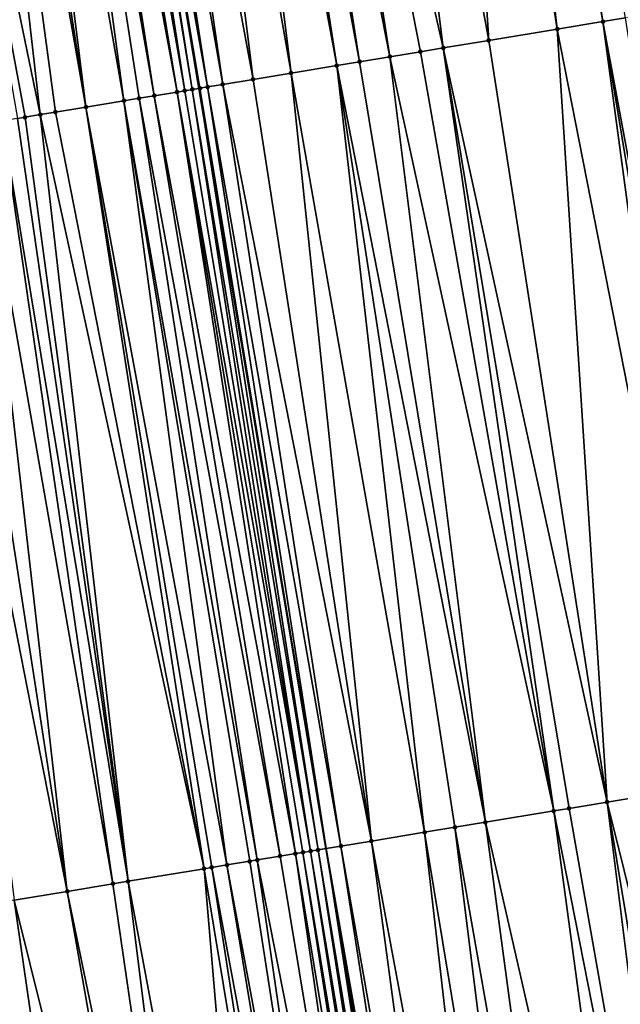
# Model space of a CAD drawing. Header units: feet. Extents: x 2004186 to 2014793, y 836912 to 864902.
# Tile 14 of 256: x 2010965 to 2010981, y 837320 to 837346. Entities that reach past the tile are written whole.
import ezdxf

# ---------------------------------------------------------------- set-up
doc = ezdxf.new("R2010")
doc.units = ezdxf.units.FT
doc.header["$LTSCALE"] = 100
doc.header["$MEASUREMENT"] = 0
for name, color, linetype, lineweight in [('GPL_Skip Line', 2, 'Continuous', 40), ('Road Shots', 4, 'Continuous', 200), ('Road X-Section', 30, 'Continuous', 13)]:
    doc.layers.add(name, color=color, linetype=linetype, lineweight=lineweight)
doc.layers.add('I-77 SB_MM21-27-Surface-TIN', color=7, linetype='Continuous')

msp = doc.modelspace()

# ---------------------------------------------------------------- linework, layer by layer
at = {"layer": 'GPL_Skip Line'}
msp.add_polyline3d([(2010992.851467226, 837205.7980384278, 350.4098048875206), (2010989.58635184, 837225.5288545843, 350.5596984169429), (2010986.321164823, 837245.2601035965, 350.6955446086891), (2010983.055969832, 837264.9914007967, 350.8862744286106), (2010979.790806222, 837284.7225083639, 350.9773139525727), (2010976.508586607, 837304.4728863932, 351.0997078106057), (2010973.214549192, 837324.2039165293, 351.2102353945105), (2010969.917797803, 837343.9301678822, 351.2973701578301), (2010966.621099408, 837363.6561021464, 351.4134325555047), (2010963.324303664, 837383.3826189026, 351.4958872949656), (2010960.027627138, 837403.1084223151, 351.5761947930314), (2010956.730891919, 837422.83457692, 351.6455270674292), (2010953.434121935, 837442.5609395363, 351.6993970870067), (2010950.157691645, 837462.2905621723, 351.7579283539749), (2010946.897765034, 837482.0225413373, 351.7877070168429), (2010943.645469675, 837501.7424941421, 351.8006070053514)], dxfattribs=at)
at = {"layer": 'I-77 SB_MM21-27-Surface-TIN', "color": 128, "linetype": 'ByBlock', "lineweight": -2}
for points in [[(2010976.143288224, 837365.2314329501, 351.6116739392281), (2010973.77547329, 837364.8397028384, 351.5632551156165), (2010977.436184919, 837345.1737803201, 351.4718642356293)], [(2010976.932560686, 837365.3620047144, 351.628980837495), (2010976.143288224, 837365.2314329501, 351.6116739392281), (2010979.212052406, 837345.4675399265, 351.5102889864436)], [(2010976.143288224, 837365.2314329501, 351.6116739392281), (2010977.436184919, 837345.1737803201, 351.4718642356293), (2010979.212052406, 837345.4675399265, 351.5102889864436)], [(2010977.327194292, 837365.4273064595, 351.6338857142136), (2010976.932560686, 837365.3620047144, 351.628980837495), (2010980.395964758, 837345.6633754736, 351.536745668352)], [(2010976.932560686, 837365.3620047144, 351.628980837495), (2010979.212052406, 837345.4675399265, 351.5102889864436), (2010980.395964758, 837345.6633754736, 351.536745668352)], [(2010977.327194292, 837365.4273064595, 351.6338857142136), (2010980.395964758, 837345.6633754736, 351.536745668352), (2010980.987917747, 837345.7613124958, 351.5461149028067)], [(2010973.77547329, 837364.8397028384, 351.5632551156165), (2010971.802298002, 837364.5132379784, 351.5283650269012), (2010976.252273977, 837344.9779362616, 351.4471140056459)], [(2010973.77547329, 837364.8397028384, 351.5632551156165), (2010976.252273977, 837344.9779362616, 351.4471140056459), (2010977.436184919, 837345.1737803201, 351.4718642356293)], [(2010971.802298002, 837364.5132379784, 351.5283650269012), (2010971.013023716, 837364.3826772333, 351.5084541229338), (2010974.871046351, 837344.7494406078, 351.4204277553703)], [(2010971.802298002, 837364.5132379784, 351.5283650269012), (2010975.660321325, 837344.8799971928, 351.4381550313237), (2010976.252273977, 837344.9779362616, 351.4471140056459)], [(2010971.802298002, 837364.5132379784, 351.5283650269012), (2010974.871046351, 837344.7494406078, 351.4204277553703), (2010975.660321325, 837344.8799971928, 351.4381550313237)], [(2010970.42107029, 837364.2847428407, 351.4967900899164), (2010969.829116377, 837364.1868114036, 351.4844276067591), (2010973.489812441, 837344.5209829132, 351.3861313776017)], [(2010971.013023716, 837364.3826772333, 351.5084541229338), (2010970.42107029, 837364.2847428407, 351.4967900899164), (2010974.081767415, 837344.6189079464, 351.3979042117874)], [(2010970.42107029, 837364.2847428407, 351.4967900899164), (2010973.489812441, 837344.5209829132, 351.3861313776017), (2010974.081767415, 837344.6189079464, 351.3979042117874)], [(2010971.013023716, 837364.3826772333, 351.5084541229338), (2010974.081767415, 837344.6189079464, 351.3979042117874), (2010974.871046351, 837344.7494406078, 351.4204277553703)], [(2010968.842527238, 837364.0235880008, 351.4648493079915), (2010967.658621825, 837363.8277105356, 351.4435723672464), (2010971.319306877, 837344.1619485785, 351.3381284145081)], [(2010969.829116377, 837364.1868114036, 351.4844276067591), (2010968.842527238, 837364.0235880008, 351.4648493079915), (2010972.305899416, 837344.3251514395, 351.3588580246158)], [(2010968.842527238, 837364.0235880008, 351.4648493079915), (2010971.319306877, 837344.1619485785, 351.3381284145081), (2010972.305899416, 837344.3251514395, 351.3588580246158)], [(2010969.829116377, 837364.1868114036, 351.4844276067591), (2010972.305899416, 837344.3251514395, 351.3588580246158), (2010973.489812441, 837344.5209829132, 351.3861313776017)], [(2010967.066666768, 837363.7297860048, 351.4295778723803), (2010966.621099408, 837363.6561021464, 351.4134325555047), (2010970.135390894, 837343.9661349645, 351.3072744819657)], [(2010967.658621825, 837363.8277105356, 351.4435723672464), (2010967.066666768, 837363.7297860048, 351.4295778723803), (2010970.530030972, 837344.031397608, 351.3192755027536)], [(2010967.066666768, 837363.7297860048, 351.4295778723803), (2010970.135390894, 837343.9661349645, 351.3072744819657), (2010970.530030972, 837344.031397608, 351.3192755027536)], [(2010967.658621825, 837363.8277105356, 351.4435723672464), (2010970.530030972, 837344.031397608, 351.3192755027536), (2010971.319306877, 837344.1619485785, 351.3381284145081)], [(2010965.488126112, 837363.4686166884, 351.4010580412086), (2010965.290810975, 837363.4359557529, 351.4009836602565), (2010968.754184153, 837343.7375131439, 351.3058827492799)], [(2010965.685438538, 837363.5012939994, 351.3972627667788), (2010965.488126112, 837363.4686166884, 351.4010580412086), (2010968.754184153, 837343.7375131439, 351.3058827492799)], [(2010966.080074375, 837363.5665822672, 351.4053524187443), (2010965.685438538, 837363.5012939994, 351.3972627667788), (2010969.346125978, 837343.835517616, 351.3017293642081)], [(2010965.685438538, 837363.5012939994, 351.3972627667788), (2010968.754184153, 837343.7375131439, 351.3058827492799), (2010969.346125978, 837343.835517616, 351.3017293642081)], [(2010966.27738876, 837363.5992477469, 351.4043529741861), (2010966.080074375, 837363.5665822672, 351.4053524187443), (2010969.543432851, 837343.8682284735, 351.2917841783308)], [(2010966.080074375, 837363.5665822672, 351.4053524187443), (2010969.346125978, 837343.835517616, 351.3017293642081), (2010969.543432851, 837343.8682284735, 351.2917841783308)], [(2010966.474706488, 837363.6318930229, 351.4081279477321), (2010966.27738876, 837363.5992477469, 351.4043529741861), (2010969.543432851, 837343.8682284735, 351.2917841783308)], [(2010966.474706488, 837363.6318930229, 351.4081279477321), (2010969.740748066, 837343.9008889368, 351.2919422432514), (2010966.621099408, 837363.6561021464, 351.4134325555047)], [(2010966.474706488, 837363.6318930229, 351.4081279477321), (2010969.543432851, 837343.8682284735, 351.2917841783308), (2010969.740748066, 837343.9008889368, 351.2919422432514)], [(2010969.740748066, 837343.9008889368, 351.2919422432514), (2010969.917797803, 837343.9301678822, 351.2973701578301), (2010966.621099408, 837363.6561021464, 351.4134325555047)], [(2010969.938068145, 837343.933520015, 351.2979915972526), (2010966.621099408, 837363.6561021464, 351.4134325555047), (2010969.917797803, 837343.9301678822, 351.2973701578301)], [(2010970.135390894, 837343.9661349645, 351.3072744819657), (2010966.621099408, 837363.6561021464, 351.4134325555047), (2010969.938068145, 837343.933520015, 351.2979915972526)], [(2010963.909583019, 837363.2074620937, 351.3690593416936), (2010963.514948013, 837363.1421688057, 351.3621559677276), (2010966.978314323, 837343.4437676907, 351.2646204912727)], [(2010964.501538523, 837363.3053839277, 351.383691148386), (2010963.909583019, 837363.2074620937, 351.3690593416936), (2010966.978314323, 837343.4437676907, 351.2646204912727)], [(2010965.290810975, 837363.4359557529, 351.4009836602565), (2010964.501538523, 837363.3053839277, 351.383691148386), (2010967.964902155, 837343.6069989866, 351.2796494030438)], [(2010964.501538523, 837363.3053839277, 351.383691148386), (2010966.978314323, 837343.4437676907, 351.2646204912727), (2010967.964902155, 837343.6069989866, 351.2796494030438)], [(2010965.290810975, 837363.4359557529, 351.4009836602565), (2010968.359542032, 837343.6722628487, 351.291406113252), (2010968.754184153, 837343.7375131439, 351.3058827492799)], [(2010965.290810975, 837363.4359557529, 351.4009836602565), (2010967.964902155, 837343.6069989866, 351.2796494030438), (2010968.359542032, 837343.6722628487, 351.291406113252)], [(2010963.514948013, 837363.1421688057, 351.3621559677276), (2010961.739086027, 837362.8483759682, 351.3247203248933), (2010965.794404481, 837343.2479169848, 351.2412029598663)], [(2010963.514948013, 837363.1421688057, 351.3621559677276), (2010966.189043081, 837343.3131885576, 351.2514137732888), (2010966.978314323, 837343.4437676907, 351.2646204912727)], [(2010963.514948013, 837363.1421688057, 351.3621559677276), (2010965.794404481, 837343.2479169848, 351.2412029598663), (2010966.189043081, 837343.3131885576, 351.2514137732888)], [(2010961.739086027, 837362.8483759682, 351.3247203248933), (2010965.399768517, 837343.1826294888, 351.2341844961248), (2010965.794404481, 837343.2479169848, 351.2412029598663)], [(2010961.739086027, 837362.8483759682, 351.3247203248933), (2010965.20244829, 837343.1499993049, 351.2279558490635), (2010965.399768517, 837343.1826294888, 351.2341844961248)], [(2010980.395964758, 837345.6633754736, 351.536745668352), (2010979.212052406, 837345.4675399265, 351.5102889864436), (2010983.070098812, 837325.8341596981, 351.4307668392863)], [(2010980.987917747, 837345.7613124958, 351.5461149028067), (2010980.395964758, 837345.6633754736, 351.536745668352), (2010984.056688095, 837325.9973822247, 351.44755123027)], [(2010980.395964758, 837345.6633754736, 351.536745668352), (2010983.662054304, 837325.9320815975, 351.4431663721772), (2010984.056688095, 837325.9973822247, 351.44755123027)], [(2010980.395964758, 837345.6633754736, 351.536745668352), (2010983.070098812, 837325.8341596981, 351.4307668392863), (2010983.662054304, 837325.9320815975, 351.4431663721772)], [(2010979.212052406, 837345.4675399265, 351.5102889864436), (2010977.436184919, 837345.1737803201, 351.4718642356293), (2010980.504950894, 837325.4098764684, 351.3680133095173)], [(2010979.212052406, 837345.4675399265, 351.5102889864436), (2010980.504950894, 837325.4098764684, 351.3680133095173), (2010983.070098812, 837325.8341596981, 351.4307668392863)], [(2010977.436184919, 837345.1737803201, 351.4718642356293), (2010976.252273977, 837344.9779362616, 351.4471140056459), (2010980.504950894, 837325.4098764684, 351.3680133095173)], [(2010975.660321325, 837344.8799971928, 351.4381550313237), (2010974.871046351, 837344.7494406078, 351.4204277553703), (2010979.123723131, 837325.1813816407, 351.3411651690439)], [(2010976.252273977, 837344.9779362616, 351.4471140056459), (2010975.660321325, 837344.8799971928, 351.4381550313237), (2010979.123723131, 837325.1813816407, 351.3411651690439)], [(2010976.252273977, 837344.9779362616, 351.4471140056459), (2010979.518358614, 837325.2466720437, 351.3475997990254), (2010980.504950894, 837325.4098764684, 351.3680133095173)], [(2010976.252273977, 837344.9779362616, 351.4471140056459), (2010979.123723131, 837325.1813816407, 351.3411651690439), (2010979.518358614, 837325.2466720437, 351.3475997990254)], [(2010974.081767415, 837344.6189079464, 351.3979042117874), (2010973.489812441, 837344.5209829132, 351.3861313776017), (2010977.347850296, 837324.8876543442, 351.2962674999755)], [(2010974.871046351, 837344.7494406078, 351.4204277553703), (2010974.081767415, 837344.6189079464, 351.3979042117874), (2010977.347850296, 837324.8876543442, 351.2962674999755)], [(2010974.871046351, 837344.7494406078, 351.4204277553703), (2010977.347850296, 837324.8876543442, 351.2962674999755), (2010979.123723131, 837325.1813816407, 351.3411651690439)], [(2010972.305899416, 837344.3251514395, 351.3588580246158), (2010971.319306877, 837344.1619485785, 351.3381284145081), (2010974.388076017, 837324.3980256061, 351.23812722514)], [(2010973.489812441, 837344.5209829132, 351.3861313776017), (2010972.305899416, 837344.3251514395, 351.3588580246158), (2010975.769301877, 837324.6265319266, 351.2626712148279)], [(2010972.305899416, 837344.3251514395, 351.3588580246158), (2010974.388076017, 837324.3980256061, 351.23812722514), (2010975.769301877, 837324.6265319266, 351.2626712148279)], [(2010973.489812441, 837344.5209829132, 351.3861313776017), (2010976.558576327, 837324.7570916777, 351.2797615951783), (2010977.347850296, 837324.8876543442, 351.2962674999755)], [(2010973.489812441, 837344.5209829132, 351.3861313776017), (2010975.769301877, 837324.6265319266, 351.2626712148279), (2010976.558576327, 837324.7570916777, 351.2797615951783)], [(2010970.530030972, 837344.031397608, 351.3192755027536), (2010970.135390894, 837343.9661349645, 351.3072744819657), (2010973.598802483, 837324.2674603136, 351.2221477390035)], [(2010971.319306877, 837344.1619485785, 351.3381284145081), (2010970.530030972, 837344.031397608, 351.3192755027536), (2010974.388076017, 837324.3980256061, 351.23812722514)], [(2010970.530030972, 837344.031397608, 351.3192755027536), (2010973.598802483, 837324.2674603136, 351.2221477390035), (2010974.388076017, 837324.3980256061, 351.23812722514)], [(2010969.346125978, 837343.835517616, 351.3017293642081), (2010968.754184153, 837343.7375131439, 351.3058827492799), (2010972.414887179, 837324.0716425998, 351.1921189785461)], [(2010969.543432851, 837343.8682284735, 351.2917841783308), (2010969.346125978, 837343.835517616, 351.3017293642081), (2010972.809524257, 837324.1369233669, 351.2004854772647)], [(2010969.346125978, 837343.835517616, 351.3017293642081), (2010972.612203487, 837324.1042964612, 351.1936001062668), (2010972.809524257, 837324.1369233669, 351.2004854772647)], [(2010969.346125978, 837343.835517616, 351.3017293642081), (2010972.414887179, 837324.0716425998, 351.1921189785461), (2010972.612203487, 837324.1042964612, 351.1936001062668)], [(2010969.740748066, 837343.9008889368, 351.2919422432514), (2010969.543432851, 837343.8682284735, 351.2917841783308), (2010972.809524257, 837324.1369233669, 351.2004854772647)], [(2010969.740748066, 837343.9008889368, 351.2919422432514), (2010973.006842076, 837324.1695681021, 351.2037962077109), (2010969.917797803, 837343.9301678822, 351.2973701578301)], [(2010969.740748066, 837343.9008889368, 351.2919422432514), (2010972.809524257, 837324.1369233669, 351.2004854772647), (2010973.006842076, 837324.1695681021, 351.2037962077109)], [(2010969.938068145, 837343.933520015, 351.2979915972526), (2010969.917797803, 837343.9301678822, 351.2973701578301), (2010973.214549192, 837324.2039165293, 351.2102353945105)], [(2010973.006842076, 837324.1695681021, 351.2037962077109), (2010973.214549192, 837324.2039165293, 351.2102353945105), (2010969.917797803, 837343.9301678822, 351.2973701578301)], [(2010970.135390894, 837343.9661349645, 351.3072744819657), (2010969.938068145, 837343.933520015, 351.2979915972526), (2010973.214549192, 837324.2039165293, 351.2102353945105)], [(2010970.135390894, 837343.9661349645, 351.3072744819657), (2010973.214549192, 837324.2039165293, 351.2102353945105), (2010973.598802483, 837324.2674603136, 351.2221477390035)], [(2010967.964902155, 837343.6069989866, 351.2796494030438), (2010966.978314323, 837343.4437676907, 351.2646204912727), (2010970.639033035, 837323.7778023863, 351.1698594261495)], [(2010968.359542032, 837343.6722628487, 351.291406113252), (2010967.964902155, 837343.6069989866, 351.2796494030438), (2010971.428307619, 837323.9083613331, 351.1871110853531)], [(2010967.964902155, 837343.6069989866, 351.2796494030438), (2010971.230988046, 837323.8757271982, 351.181675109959), (2010971.428307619, 837323.9083613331, 351.1871110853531)], [(2010967.964902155, 837343.6069989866, 351.2796494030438), (2010970.639033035, 837323.7778023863, 351.1698594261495), (2010971.230988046, 837323.8757271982, 351.181675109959)], [(2010968.754184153, 837343.7375131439, 351.3058827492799), (2010968.359542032, 837343.6722628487, 351.291406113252), (2010972.020261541, 837324.0062927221, 351.1976081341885)], [(2010968.359542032, 837343.6722628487, 351.291406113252), (2010971.428307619, 837323.9083613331, 351.1871110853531), (2010972.020261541, 837324.0062927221, 351.1976081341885)], [(2010968.754184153, 837343.7375131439, 351.3058827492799), (2010972.020261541, 837324.0062927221, 351.1976081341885), (2010972.414887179, 837324.0716425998, 351.1921189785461)], [(2010966.189043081, 837343.3131885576, 351.2514137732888), (2010965.794404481, 837343.2479169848, 351.2412029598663), (2010970.047083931, 837323.67984189, 351.1651979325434)], [(2010966.978314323, 837343.4437676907, 351.2646204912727), (2010966.189043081, 837343.3131885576, 351.2514137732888), (2010970.047083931, 837323.67984189, 351.1651979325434)], [(2010966.978314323, 837343.4437676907, 351.2646204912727), (2010970.244400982, 837323.7124912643, 351.1675786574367), (2010970.639033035, 837323.7778023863, 351.1698594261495)], [(2010966.978314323, 837343.4437676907, 351.2646204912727), (2010970.047083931, 837323.67984189, 351.1651979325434), (2010970.244400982, 837323.7124912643, 351.1675786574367)], [(2010964.807810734, 837343.0847214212, 351.2190102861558), (2010964.215857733, 837342.9867844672, 351.2096273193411), (2010967.679270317, 837323.2881038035, 351.1257218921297)], [(2010965.20244829, 837343.1499993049, 351.2279558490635), (2010964.807810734, 837343.0847214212, 351.2190102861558), (2010968.073904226, 837323.3534037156, 351.1302500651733)], [(2010964.807810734, 837343.0847214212, 351.2190102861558), (2010967.679270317, 837323.2881038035, 351.1257218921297), (2010968.073904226, 837323.3534037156, 351.1302500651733)], [(2010965.399768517, 837343.1826294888, 351.2341844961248), (2010965.20244829, 837343.1499993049, 351.2279558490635), (2010968.073904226, 837323.3534037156, 351.1302500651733)], [(2010965.794404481, 837343.2479169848, 351.2412029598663), (2010965.399768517, 837343.1826294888, 351.2341844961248), (2010968.073904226, 837323.3534037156, 351.1302500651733)], [(2010965.794404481, 837343.2479169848, 351.2412029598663), (2010968.073904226, 837323.3534037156, 351.1302500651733), (2010970.047083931, 837323.67984189, 351.1651979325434)], [(2010963.426590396, 837342.8561817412, 351.2011506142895), (2010962.637320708, 837342.7255932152, 351.1898270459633), (2010966.495369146, 837323.0922007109, 351.1128102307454)], [(2010964.215857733, 837342.9867844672, 351.2096273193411), (2010963.426590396, 837342.8561817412, 351.2011506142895), (2010966.495369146, 837323.0922007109, 351.1128102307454)], [(2010964.215857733, 837342.9867844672, 351.2096273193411), (2010966.495369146, 837323.0922007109, 351.1128102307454), (2010967.679270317, 837323.2881038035, 351.1257218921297)], [(2010962.637320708, 837342.7255932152, 351.1898270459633), (2010965.114146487, 837322.8636750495, 351.0921437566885), (2010966.495369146, 837323.0922007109, 351.1128102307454)], [(2010983.070098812, 837325.8341596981, 351.4307668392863), (2010980.504950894, 837325.4098764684, 351.3680133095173), (2010985.355412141, 837305.9395979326, 351.2971796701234)], [(2010980.504950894, 837325.4098764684, 351.3680133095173), (2010979.518358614, 837325.2466720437, 351.3475997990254), (2010982.987732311, 837305.5470520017, 351.2459130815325)], [(2010980.504950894, 837325.4098764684, 351.3680133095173), (2010983.776959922, 837305.6778946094, 351.2640606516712), (2010985.355412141, 837305.9395979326, 351.2971796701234)], [(2010980.504950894, 837325.4098764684, 351.3680133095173), (2010982.987732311, 837305.5470520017, 351.2459130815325), (2010983.776959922, 837305.6778946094, 351.2640606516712)], [(2010979.123723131, 837325.1813816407, 351.3411651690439), (2010977.347850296, 837324.8876543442, 351.2962674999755), (2010981.803894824, 837305.3507644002, 351.222847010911)], [(2010979.518358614, 837325.2466720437, 351.3475997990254), (2010979.123723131, 837325.1813816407, 351.3411651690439), (2010982.987732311, 837305.5470520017, 351.2459130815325)], [(2010979.123723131, 837325.1813816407, 351.3411651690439), (2010981.803894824, 837305.3507644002, 351.222847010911), (2010982.987732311, 837305.5470520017, 351.2459130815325)], [(2010977.347850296, 837324.8876543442, 351.2962674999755), (2010976.558576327, 837324.7570916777, 351.2797615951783), (2010980.028128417, 837305.0563943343, 351.1774893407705)], [(2010977.347850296, 837324.8876543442, 351.2962674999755), (2010980.028128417, 837305.0563943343, 351.1774893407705), (2010981.803894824, 837305.3507644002, 351.222847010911)], [(2010975.769301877, 837324.6265319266, 351.2626712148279), (2010974.388076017, 837324.3980256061, 351.23812722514), (2010978.055060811, 837304.7292792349, 351.1336253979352)], [(2010976.558576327, 837324.7570916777, 351.2797615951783), (2010975.769301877, 837324.6265319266, 351.2626712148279), (2010979.041594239, 837304.8928390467, 351.15516057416)], [(2010975.769301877, 837324.6265319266, 351.2626712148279), (2010978.055060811, 837304.7292792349, 351.1336253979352), (2010979.041594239, 837304.8928390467, 351.15516057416)], [(2010976.558576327, 837324.7570916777, 351.2797615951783), (2010979.041594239, 837304.8928390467, 351.15516057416), (2010980.028128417, 837305.0563943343, 351.1774893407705)], [(2010974.388076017, 837324.3980256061, 351.23812722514), (2010973.598802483, 837324.2674603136, 351.2221477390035), (2010977.068530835, 837304.56569862, 351.1157390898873)], [(2010974.388076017, 837324.3980256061, 351.23812722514), (2010977.068530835, 837304.56569862, 351.1157390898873), (2010978.055060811, 837304.7292792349, 351.1336253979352)], [(2010972.612203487, 837324.1042964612, 351.1936001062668), (2010972.414887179, 837324.0716425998, 351.1921189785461), (2010975.68739354, 837304.3366576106, 351.0956356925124)], [(2010972.809524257, 837324.1369233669, 351.2004854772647), (2010972.612203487, 837324.1042964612, 351.1936001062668), (2010975.88469565, 837304.3693971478, 351.0951060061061)], [(2010972.612203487, 837324.1042964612, 351.1936001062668), (2010975.68739354, 837304.3366576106, 351.0956356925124), (2010975.88469565, 837304.3693971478, 351.0951060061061)], [(2010973.006842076, 837324.1695681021, 351.2037962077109), (2010972.809524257, 837324.1369233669, 351.2004854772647), (2010976.081992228, 837304.4021700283, 351.0887278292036)], [(2010972.809524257, 837324.1369233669, 351.2004854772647), (2010975.88469565, 837304.3693971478, 351.0951060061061), (2010976.081992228, 837304.4021700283, 351.0887278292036)], [(2010973.006842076, 837324.1695681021, 351.2037962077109), (2010976.279296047, 837304.4348992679, 351.0900043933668), (2010973.214549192, 837324.2039165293, 351.2102353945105)], [(2010973.006842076, 837324.1695681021, 351.2037962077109), (2010976.081992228, 837304.4021700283, 351.0887278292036), (2010976.279296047, 837304.4348992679, 351.0900043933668)], [(2010973.598802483, 837324.2674603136, 351.2221477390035), (2010973.214549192, 837324.2039165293, 351.2102353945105), (2010976.673917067, 837304.500277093, 351.1067044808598)], [(2010976.279296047, 837304.4348992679, 351.0900043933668), (2010976.508586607, 837304.4728863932, 351.0997078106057), (2010973.214549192, 837324.2039165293, 351.2102353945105)], [(2010976.673917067, 837304.500277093, 351.1067044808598), (2010973.214549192, 837324.2039165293, 351.2102353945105), (2010976.508586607, 837304.4728863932, 351.0997078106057)], [(2010973.598802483, 837324.2674603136, 351.2221477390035), (2010976.673917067, 837304.500277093, 351.1067044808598), (2010977.068530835, 837304.56569862, 351.1157390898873)], [(2010971.230988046, 837323.8757271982, 351.181675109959), (2010970.639033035, 837323.7778023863, 351.1698594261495), (2010974.306242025, 837304.1077022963, 351.0605010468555)], [(2010971.428307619, 837323.9083613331, 351.1871110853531), (2010971.230988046, 837323.8757271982, 351.181675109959), (2010974.306242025, 837304.1077022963, 351.0605010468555)], [(2010972.020261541, 837324.0062927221, 351.1976081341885), (2010971.428307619, 837323.9083613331, 351.1871110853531), (2010975.292780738, 837304.2712302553, 351.0876233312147)], [(2010971.428307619, 837323.9083613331, 351.1871110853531), (2010974.306242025, 837304.1077022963, 351.0605010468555), (2010975.292780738, 837304.2712302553, 351.0876233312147)], [(2010972.414887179, 837324.0716425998, 351.1921189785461), (2010972.020261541, 837324.0062927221, 351.1976081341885), (2010975.292780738, 837304.2712302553, 351.0876233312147)], [(2010972.414887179, 837324.0716425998, 351.1921189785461), (2010975.292780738, 837304.2712302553, 351.0876233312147), (2010975.68739354, 837304.3366576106, 351.0956356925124)], [(2010970.047083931, 837323.67984189, 351.1651979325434), (2010968.073904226, 837323.3534037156, 351.1302500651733), (2010971.741271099, 837303.6823504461, 351.0214077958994)], [(2010970.244400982, 837323.7124912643, 351.1675786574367), (2010970.047083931, 837323.67984189, 351.1651979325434), (2010973.319715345, 837303.944101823, 351.0460980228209)], [(2010970.047083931, 837323.67984189, 351.1651979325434), (2010971.741271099, 837303.6823504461, 351.0214077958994), (2010973.319715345, 837303.944101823, 351.0460980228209)], [(2010970.639033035, 837323.7778023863, 351.1698594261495), (2010970.244400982, 837323.7124912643, 351.1675786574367), (2010973.91162768, 837304.0422842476, 351.0508563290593)], [(2010970.244400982, 837323.7124912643, 351.1675786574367), (2010973.319715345, 837303.944101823, 351.0460980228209), (2010973.91162768, 837304.0422842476, 351.0508563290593)], [(2010970.639033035, 837323.7778023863, 351.1698594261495), (2010973.91162768, 837304.0422842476, 351.0508563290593), (2010974.306242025, 837304.1077022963, 351.0605010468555)], [(2010968.073904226, 837323.3534037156, 351.1302500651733), (2010967.679270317, 837323.2881038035, 351.1257218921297), (2010970.557438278, 837303.4860347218, 351.0032745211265)], [(2010968.073904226, 837323.3534037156, 351.1302500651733), (2010970.557438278, 837303.4860347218, 351.0032745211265), (2010971.741271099, 837303.6823504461, 351.0214077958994)], [(2010966.495369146, 837323.0922007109, 351.1128102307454), (2010965.114146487, 837322.8636750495, 351.0921437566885), (2010969.965521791, 837303.3878773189, 350.9941273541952)], [(2010967.679270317, 837323.2881038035, 351.1257218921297), (2010966.495369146, 837323.0922007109, 351.1128102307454), (2010970.557438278, 837303.4860347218, 351.0032745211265)], [(2010966.495369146, 837323.0922007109, 351.1128102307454), (2010969.965521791, 837303.3878773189, 350.9941273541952), (2010970.557438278, 837303.4860347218, 351.0032745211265)], [(2010965.114146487, 837322.8636750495, 351.0921437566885), (2010964.522197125, 837322.7657161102, 351.0871701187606), (2010967.992470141, 837303.0606660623, 350.9671296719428)], [(2010965.114146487, 837322.8636750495, 351.0921437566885), (2010967.992470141, 837303.0606660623, 350.9671296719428), (2010969.965521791, 837303.3878773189, 350.9941273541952)], [(2010963.338287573, 837322.5698636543, 351.0641066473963), (2010962.746339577, 837322.4718964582, 351.0607883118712), (2010965.624803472, 837302.6680408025, 350.9297776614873)], [(2010964.522197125, 837322.7657161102, 351.0871701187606), (2010963.338287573, 837322.5698636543, 351.0641066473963), (2010967.00594104, 837302.8970801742, 350.9501683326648)], [(2010963.338287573, 837322.5698636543, 351.0641066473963), (2010965.624803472, 837302.6680408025, 350.9297776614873), (2010967.00594104, 837302.8970801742, 350.9501683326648)], [(2010964.522197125, 837322.7657161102, 351.0871701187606), (2010967.00594104, 837302.8970801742, 350.9501683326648), (2010967.992470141, 837303.0606660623, 350.9671296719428)], [(2010962.549021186, 837322.4392551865, 351.0567831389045), (2010961.957072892, 837322.3412897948, 351.053103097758), (2010965.624803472, 837302.6680408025, 350.9297776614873)], [(2010961.957072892, 837322.3412897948, 351.053103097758), (2010965.230190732, 837302.602613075, 350.9218305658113), (2010965.624803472, 837302.6680408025, 350.9297776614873)], [(2010962.746339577, 837322.4718964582, 351.0607883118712), (2010962.549021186, 837322.4392551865, 351.0567831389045), (2010965.624803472, 837302.6680408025, 350.9297776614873)]]:
    msp.add_3dface(points, dxfattribs=at)
at = {"layer": 'Road Shots', "lineweight": 100}
for p in [(2010980.395964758, 837345.6633754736, 351.536745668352), (2010979.212052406, 837345.4675399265, 351.5102889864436), (2010977.436184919, 837345.1737803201, 351.4718642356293), (2010975.660321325, 837344.8799971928, 351.4381550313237), (2010976.252273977, 837344.9779362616, 351.4471140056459), (2010974.081767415, 837344.6189079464, 351.3979042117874), (2010974.871046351, 837344.7494406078, 351.4204277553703), (2010972.305899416, 837344.3251514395, 351.3588580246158), (2010973.489812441, 837344.5209829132, 351.3861313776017), (2010970.530030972, 837344.031397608, 351.3192755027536), (2010971.319306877, 837344.1619485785, 351.3381284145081), (2010969.346125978, 837343.835517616, 351.3017293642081), (2010969.543432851, 837343.8682284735, 351.2917841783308), (2010969.740748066, 837343.9008889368, 351.2919422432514), (2010969.938068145, 837343.933520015, 351.2979915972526), (2010970.135390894, 837343.9661349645, 351.3072744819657), (2010967.964902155, 837343.6069989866, 351.2796494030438), (2010968.359542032, 837343.6722628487, 351.291406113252), (2010968.754184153, 837343.7375131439, 351.3058827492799), (2010966.189043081, 837343.3131885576, 351.2514137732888), (2010966.978314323, 837343.4437676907, 351.2646204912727), (2010965.399768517, 837343.1826294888, 351.2341844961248), (2010965.794404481, 837343.2479169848, 351.2412029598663), (2010980.504950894, 837325.4098764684, 351.3680133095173), (2010979.123723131, 837325.1813816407, 351.3411651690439), (2010979.518358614, 837325.2466720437, 351.3475997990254), (2010977.347850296, 837324.8876543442, 351.2962674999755), (2010975.769301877, 837324.6265319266, 351.2626712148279), (2010976.558576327, 837324.7570916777, 351.2797615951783), (2010974.388076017, 837324.3980256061, 351.23812722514), (2010972.612203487, 837324.1042964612, 351.1936001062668), (2010972.809524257, 837324.1369233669, 351.2004854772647), (2010973.006842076, 837324.1695681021, 351.2037962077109), (2010973.598802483, 837324.2674603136, 351.2221477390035), (2010971.230988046, 837323.8757271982, 351.181675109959), (2010971.428307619, 837323.9083613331, 351.1871110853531), (2010972.020261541, 837324.0062927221, 351.1976081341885), (2010972.414887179, 837324.0716425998, 351.1921189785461), (2010970.047083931, 837323.67984189, 351.1651979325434), (2010970.244400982, 837323.7124912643, 351.1675786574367), (2010970.639033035, 837323.7778023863, 351.1698594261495), (2010968.073904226, 837323.3534037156, 351.1302500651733), (2010966.495369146, 837323.0922007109, 351.1128102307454), (2010967.679270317, 837323.2881038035, 351.1257218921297)]:
    msp.add_point(p, dxfattribs=at)
at = {"layer": 'Road X-Section', "extrusion": (-0.1633041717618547, 0.9865628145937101, 0.00505572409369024), "elevation": 497694.3837279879, "flags": 128}
msp.add_lwpolyline([(-2120699.223010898, -2165.286579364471), (-2120699.623010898, -2165.275139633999), (-2120700.223010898, -2165.259722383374), (-2120700.823010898, -2165.241522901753), (-2120701.223010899, -2165.231458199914), (-2120701.623010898, -2165.21620400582), (-2120702.223010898, -2165.200491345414), (-2120703.023010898, -2165.169239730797), (-2120703.423010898, -2165.159656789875), (-2120703.823010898, -2165.15581167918), (-2120704.023010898, -2165.159562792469), (-2120704.223010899, -2165.165909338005), (-2120704.423010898, -2165.159346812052), (-2120704.823010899, -2165.127129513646), (-2120705.023010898, -2165.118670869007), (-2120705.223010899, -2165.112535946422), (-2120706.023010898, -2165.098793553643), (-2120706.423010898, -2165.093192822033), (-2120708.023010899, -2165.068690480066), (-2120708.423010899, -2165.064131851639), (-2120709.023010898, -2165.054522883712), (-2120709.623010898, -2165.043329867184), (-2120710.423010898, -2165.032006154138), (-2120711.223010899, -2165.02352934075), (-2120711.823010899, -2165.014146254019), (-2120712.223010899, -2165.005200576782), (-2120712.423010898, -2164.998971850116), (-2120712.823010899, -2164.991953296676), (-2120713.223010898, -2164.981742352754), (-2120714.023010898, -2164.968535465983), (-2120715.023010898, -2164.953506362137), (-2120715.423010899, -2164.941749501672), (-2120715.823010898, -2164.927272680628), (-2120716.423010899, -2164.931426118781), (-2120716.623010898, -2164.941371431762), (-2120716.823010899, -2164.94121336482), (-2120717.023010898, -2164.935163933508), (-2120717.223010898, -2164.925880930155), (-2120717.623010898, -2164.913879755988), (-2120718.423010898, -2164.895026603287), (-2120719.423010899, -2164.874296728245), (-2120720.623010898, -2164.847023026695), (-2120721.223010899, -2164.835250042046), (-2120722.023010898, -2164.812726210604), (-2120722.823010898, -2164.794998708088), (-2120723.423010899, -2164.786039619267), (-2120724.623010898, -2164.761289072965), (-2120726.423010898, -2164.722863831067), (-2120727.623010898, -2164.696406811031), (-2120728.223010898, -2164.687037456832), (-2120728.423010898, -2164.685543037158), (-2120728.623010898, -2164.686150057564), (-2120729.023010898, -2164.684305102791), (-2120729.623010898, -2164.692466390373), (-2120732.023010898, -2164.733970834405), (-2120732.823010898, -2164.748876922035), (-2120734.423010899, -2164.769002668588), (-2120735.623010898, -2164.779847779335), (-2120737.623010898, -2164.804318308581), (-2120739.023010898, -2164.831654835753), (-2120739.623010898, -2164.84551307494), (-2120740.223010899, -2164.862987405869), (-2120740.423010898, -2164.87029986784), (-2120740.623010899, -2164.88593085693), (-2120741.223010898, -2164.879800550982), (-2120741.423010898, -2164.884279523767), (-2120741.623010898, -2164.891162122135), (-2120741.823010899, -2164.907653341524), (-2120742.023010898, -2164.920153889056), (-2120743.023010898, -2164.964359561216), (-2120743.223010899, -2164.962157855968), (-2120743.623010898, -2164.978310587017), (-2120744.223010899, -2165.009633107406), (-2120745.623010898, -2165.076219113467), (-2120746.623010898, -2165.124211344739), (-2120747.023010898, -2165.14415809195), (-2120747.423010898, -2165.160675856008)], dxfattribs=at)
at = {"layer": 'Road X-Section', "extrusion": (-0.1633041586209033, 0.9865628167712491, 0.005055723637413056), "elevation": 497674.4119773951, "flags": 128}
msp.add_lwpolyline([(-2120699.216381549, -2165.298399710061), (-2120699.816381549, -2165.282286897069), (-2120701.616381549, -2165.223609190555), (-2120702.016381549, -2165.20948063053), (-2120702.216381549, -2165.206819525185), (-2120702.416381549, -2165.201119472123), (-2120702.816381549, -2165.182555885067), (-2120703.216381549, -2165.162243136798), (-2120703.41638155, -2165.156057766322), (-2120703.616381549, -2165.152001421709), (-2120703.816381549, -2165.151402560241), (-2120704.216381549, -2165.15522183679), (-2120704.416381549, -2165.144520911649), (-2120704.816381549, -2165.112588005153), (-2120705.01638155, -2165.100342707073), (-2120705.416381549, -2165.087174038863), (-2120705.616381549, -2165.078855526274), (-2120706.216381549, -2165.075175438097), (-2120706.416381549, -2165.071170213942), (-2120707.016381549, -2165.067851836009), (-2120708.216381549, -2165.044788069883), (-2120708.816381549, -2165.039814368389), (-2120710.216381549, -2165.019147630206), (-2120711.416381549, -2165.006235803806), (-2120711.816381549, -2165.00170757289), (-2120713.816381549, -2164.966759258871), (-2120714.016381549, -2164.964378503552), (-2120714.416381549, -2164.962097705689), (-2120715.016381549, -2164.950281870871), (-2120715.216381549, -2164.944845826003), (-2120715.816381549, -2164.934348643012), (-2120716.216381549, -2164.939837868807), (-2120716.416381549, -2164.938356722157), (-2120716.616381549, -2164.931471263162), (-2120716.816381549, -2164.928160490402), (-2120717.416381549, -2164.909808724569), (-2120718.21638155, -2164.893829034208), (-2120719.61638155, -2164.869284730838), (-2120720.416381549, -2164.852194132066), (-2120721.216381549, -2164.835688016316), (-2120723.016381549, -2164.790789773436), (-2120723.41638155, -2164.784355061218), (-2120724.416381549, -2164.763941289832), (-2120727.016381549, -2164.701186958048), (-2120727.616381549, -2164.688787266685), (-2120728.016381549, -2164.684402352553), (-2120728.41638155, -2164.684694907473), (-2120728.616381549, -2164.690122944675), (-2120728.816381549, -2164.687923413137), (-2120729.416381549, -2164.687441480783), (-2120730.41638155, -2164.70058731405), (-2120732.416381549, -2164.736451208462), (-2120734.216381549, -2164.759953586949), (-2120735.616381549, -2164.772182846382), (-2120736.816381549, -2164.78765946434), (-2120738.016381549, -2164.804897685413), (-2120738.816381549, -2164.818790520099), (-2120739.616381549, -2164.839601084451), (-2120740.016381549, -2164.85162866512), (-2120740.416381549, -2164.869440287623), (-2120740.616381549, -2164.887737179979), (-2120740.816381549, -2164.887830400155), (-2120741.016381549, -2164.876844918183), (-2120741.216381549, -2164.876759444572), (-2120741.616381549, -2164.890465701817), (-2120741.816381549, -2164.905085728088), (-2120742.016381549, -2164.915439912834), (-2120742.816381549, -2164.947587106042), (-2120743.016381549, -2164.954116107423), (-2120743.216381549, -2164.953579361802), (-2120743.816381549, -2164.979355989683), (-2120744.216381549, -2165.000544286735), (-2120746.216381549, -2165.094053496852), (-2120746.616381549, -2165.111491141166), (-2120747.216381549, -2165.142044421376), (-2120749.216381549, -2165.228027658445)], dxfattribs=at)

doc.saveas('drawing.dxf')
